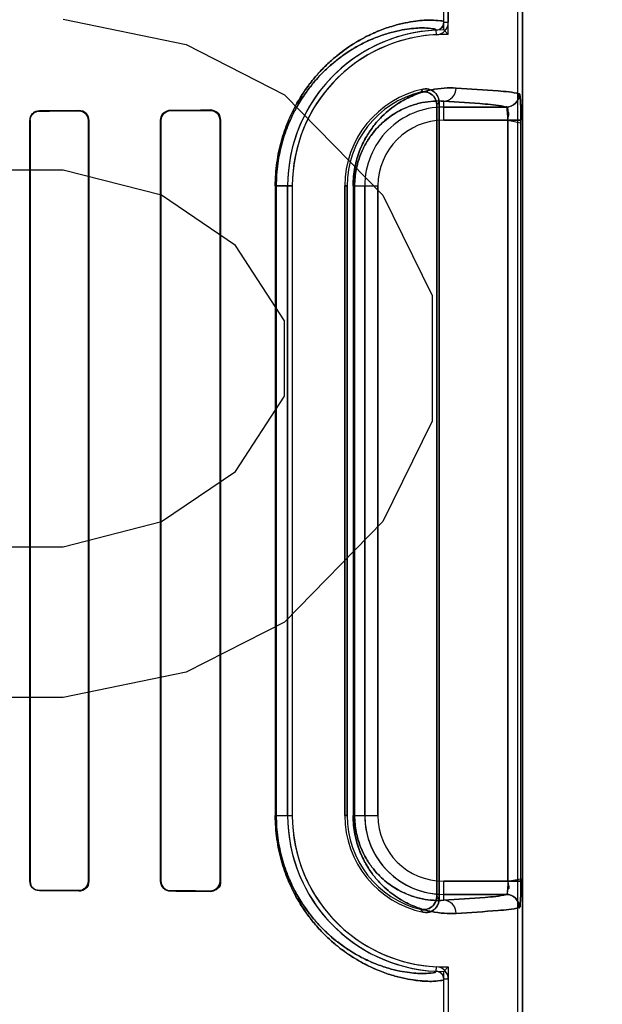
# Model space of a CAD drawing. Header units: millimetres. Extents: x 0 to 297, y 0 to 210.
# Tile 126 of 256: x 56.866 to 56.977, y 156.785 to 156.973. Entities that reach past the tile are written whole.
import ezdxf

# ---------------------------------------------------------------- set-up
doc = ezdxf.new("R2010")
doc.units = ezdxf.units.MM
doc.header["$LTSCALE"] = 16.335
doc.layers.get('0').update_dxf_attribs({"linetype": 'CONTINUOUS'})
for name, color, linetype in [('AXES_REF', 7, 'CONTINUOUS'), ('INTFCLR_1', 7, 'CONTINUOUS'), ('INTFCLR_72935', 7, 'CONTINUOUS')]:
    doc.layers.add(name, color=color, linetype=linetype)

msp = doc.modelspace()

# ---------------------------------------------------------------- linework, layer by layer
at = {"color": 7, "linetype": 'Continuous'}
for p, q in [((56.8738556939, 156.9732335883), (56.897293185, 156.9684463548)), ((56.897293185, 156.9684463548), (56.9160431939, 156.9588718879)), ((56.9160431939, 156.9588718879), (56.93479317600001, 156.939722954)), ((56.8738556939, 156.9445101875), (56.8457306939, 156.9445101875)), ((56.892605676, 156.939722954), (56.8738556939, 156.9445101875)), ((56.906668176, 156.9301484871), (56.892605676, 156.939722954)), ((56.93479317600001, 156.939722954), (56.9441681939, 156.9205740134)), ((56.9160431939, 156.91578678), (56.906668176, 156.9301484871)), ((56.9441681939, 156.9205740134), (56.9441681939, 156.8966378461)), ((56.9160431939, 156.9014250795), (56.9160431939, 156.91578678)), ((56.906668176, 156.8870633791), (56.9160431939, 156.9014250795)), ((56.9441681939, 156.8966378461), (56.93479317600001, 156.8774889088)), ((56.892605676, 156.8774889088), (56.906668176, 156.8870633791)), ((56.8738556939, 156.8727016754), (56.892605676, 156.8774889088)), ((56.93479317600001, 156.8774889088), (56.9160431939, 156.8583399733)), ((56.836355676, 156.8727016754), (56.8738556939, 156.8727016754)), ((56.9160431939, 156.8583399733), (56.897293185, 156.8487655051)), ((56.897293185, 156.8487655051), (56.8738556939, 156.8439782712)), ((56.8738556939, 156.8439782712), (56.836355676, 156.8439782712))]:
    msp.add_line(p, q, dxfattribs=at)
for radius in [4.8479140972, 4.8475, 4.8164570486]:
    msp.add_circle((57.445730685, 154.9564782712), radius, dxfattribs=at)
msp.add_arc((57.445730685, 154.9564782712), 4.8, 278.2771290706, 261.7228709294, dxfattribs=at)
at = {"layer": 'AXES_REF', "color": 9, "linetype": 'Continuous'}
for radius in [4.4222561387, 2.9642884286]:
    msp.add_circle((57.445730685, 154.9564782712), radius, dxfattribs=at)
at = {"layer": 'AXES_REF', "color": 7, "linetype": 'Continuous'}
msp.add_arc((57.445730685, 154.9564782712), 4.91, 143.2753778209, 36.724622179, dxfattribs=at)
at = {"layer": 'INTFCLR_1', "color": 6, "linetype": 'Continuous'}
for p, q in [((56.9604852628, 156.7064711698), (56.9604852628, 158.0414795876)), ((56.9613668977, 156.7064711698), (56.9613668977, 158.0414711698)), ((56.9463668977, 156.9726758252), (56.9463668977, 157.5752665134)), ((56.9472485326, 157.5752664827), (56.9472485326, 156.9726758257)), ((56.9450478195, 156.9569398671), (56.9450478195, 156.8060024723)), ((56.9454852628, 156.8054539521), (56.9454852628, 156.9574883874)), ((56.8674931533, 156.8089711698), (56.8674931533, 156.9539711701)), ((56.8675642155, 156.8089711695), (56.8675642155, 156.9539711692)), ((56.87865349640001, 156.9539711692), (56.87865349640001, 156.8089711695)), ((56.878729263, 156.9539711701), (56.878729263, 156.8089711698)), ((56.8923954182, 156.8089711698), (56.8923954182, 156.9539711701)), ((56.8924774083, 156.8089711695), (56.8924774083, 156.9539711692)), ((56.903752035, 156.9539711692), (56.903752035, 156.8089711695)), ((56.9038426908, 156.9539711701), (56.9038426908, 156.8089711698)), ((56.9166264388, 156.8214711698), (56.9166264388, 156.9414711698)), ((56.9175080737, 156.9414711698), (56.9175080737, 156.8214711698)), ((56.9275080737, 156.9414711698), (56.9275080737, 156.8214711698)), ((56.927945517, 156.8214711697), (56.927945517, 156.9414711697)), ((56.9463668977, 156.7064711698), (56.9463668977, 156.7902665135)), ((56.9472485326, 156.7902664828), (56.9472485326, 156.7064711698))]:
    msp.add_line(p, q, dxfattribs=at)
at = {"layer": 'INTFCLR_1', "color": 9, "linetype": 'Continuous'}
for p, q in [((56.9463668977, 156.9726758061), (56.9472485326, 156.9726758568)), ((56.9449813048, 156.9702967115), (56.944938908, 156.9711773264)), ((56.9463668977, 156.9540144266), (56.9463668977, 156.9576362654)), ((56.9463668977, 156.9565140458), (56.9583115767, 156.9565140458)), ((56.8693408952, 156.9558252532), (56.8693408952, 156.9557533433)), ((56.8768408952, 156.9557776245), (56.8768408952, 156.9558523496)), ((56.8943408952, 156.9559256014), (56.8943408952, 156.9558421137)), ((56.9018408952, 156.9558737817), (56.9018408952, 156.9559624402)), ((56.8675642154, 156.9539711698), (56.8674931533, 156.9539711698)), ((56.87872926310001, 156.9539711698), (56.87865349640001, 156.9539711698)), ((56.8924774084, 156.9539711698), (56.8923954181, 156.9539711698)), ((56.9038426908, 156.9539711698), (56.903752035, 156.9539711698)), ((56.9585808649, 156.9540144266), (56.9463668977, 156.9540144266)), ((56.9585808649, 156.9540144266), (56.9585808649, 156.8089279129)), ((56.9610782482, 156.8089279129), (56.9610782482, 156.9540144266)), ((56.9142662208, 156.9414711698), (56.9142662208, 156.8214711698)), ((56.9142662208, 156.9414711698), (56.9175080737, 156.9414711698)), ((56.9144506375, 156.8214711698), (56.9144506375, 156.9414711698)), ((56.927945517, 156.9414711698), (56.9275080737, 156.9414711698)), ((56.929096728, 156.9414711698), (56.929096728, 156.8214711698)), ((56.929096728, 156.9414711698), (56.9338236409, 156.9414711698)), ((56.92938888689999, 156.8214711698), (56.92938888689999, 156.9414711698)), ((56.9313240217, 156.8214711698), (56.9313240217, 156.9414711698)), ((56.9338236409, 156.9414711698), (56.9338236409, 156.8214711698)), ((56.9142662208, 156.8214711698), (56.9175080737, 156.8214711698)), ((56.9275080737, 156.8214711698), (56.927945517, 156.8214711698)), ((56.929096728, 156.8214711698), (56.9338236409, 156.8214711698)), ((56.8674931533, 156.8089711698), (56.8675642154, 156.8089711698)), ((56.87865349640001, 156.8089711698), (56.87872926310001, 156.8089711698)), ((56.8923954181, 156.8089711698), (56.8924774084, 156.8089711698)), ((56.903752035, 156.8089711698), (56.9038426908, 156.8089711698)), ((56.9463668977, 156.8053060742), (56.9463668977, 156.8089279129)), ((56.9463668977, 156.8089279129), (56.9610782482, 156.8089279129)), ((56.8693408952, 156.8071889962), (56.8693408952, 156.8071170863)), ((56.8768408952, 156.8070899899), (56.8768408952, 156.807164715)), ((56.8943408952, 156.8071002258), (56.8943408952, 156.8070167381)), ((56.9018408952, 156.8069798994), (56.9018408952, 156.8070685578)), ((56.9583115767, 156.8064282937), (56.9463668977, 156.8064282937)), ((56.944938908, 156.7917650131), (56.94498123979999, 156.7926456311)), ((56.9472485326, 156.7902664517), (56.9463668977, 156.7902665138))]:
    msp.add_line(p, q, dxfattribs=at)
at = {"layer": 'INTFCLR_1', "color": 7, "linetype": 'Continuous'}
for p, q in [((56.9018408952, 156.9558737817), (56.9024526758, 156.9557756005)), ((56.9610782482, 156.9540144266), (56.9585808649, 156.9540144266)), ((56.9585808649, 156.9540144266), (56.9610793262, 156.9535313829)), ((56.9024500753, 156.8071658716), (56.9018408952, 156.8070685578))]:
    msp.add_line(p, q, dxfattribs=at)
at = {"layer": 'INTFCLR_1', "color": 6, "linetype": 'Continuous'}
for centre, radius, start, end in [((56.9448667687, 156.9726757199), 0.0015001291, 272.7563464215, 0.0032912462), ((56.9448667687, 156.9726757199), 0.002381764, 272.7563353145, 0.0025427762), ((56.9463668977, 156.9414711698), 0.0297404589, 92.7520534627, 180), ((56.9463668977, 156.9414711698), 0.028858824, 92.75198979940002, 179.9999985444), ((56.9463668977, 156.9414711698), 0.018858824, 101.8889191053, 179.9999977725), ((56.9463668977, 156.9414711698), 0.0184213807, 103.8352360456, 180.0000002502), ((56.9463668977, 156.8214711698), 0.0297404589, 180, 267.247881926), ((56.9463668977, 156.8214711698), 0.028858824, 180.0000013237, 267.2478819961), ((56.9463668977, 156.8214711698), 0.018858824, 180.0000020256, 258.1110808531), ((56.9463668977, 156.8214711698), 0.0184213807, 180.0000001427, 256.164763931), ((56.94486676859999, 156.7902666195), 0.0015001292, 359.995964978, 87.2444331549), ((56.94486676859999, 156.7902666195), 0.0023817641, 359.9959464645, 87.24521579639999)]:
    msp.add_arc(centre, radius, start, end, dxfattribs=at)
at = {"layer": 'INTFCLR_1', "color": 9, "linetype": 'Continuous'}
for centre, radius, start, end in [((56.9777178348, 156.9271133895), 0.0481478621, 137.0401801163, 137.9559478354), ((56.9463668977, 156.9414711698), 0.0150428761, 90.0000000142, 180.0000000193), ((56.9775593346, 156.9314607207), 0.0413059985, 140.9411469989, 141.9143405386), ((56.9463668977, 156.9414711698), 0.0125432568, 90.00000006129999, 179.9999997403), ((56.9463668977, 156.8214711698), 0.0150428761, 180.0000000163, 269.999999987), ((56.9463668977, 156.8214711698), 0.0125432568, 180.0000002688, 269.9999999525), ((56.9775593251, 156.8314816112), 0.0413059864, 218.0856592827, 219.0588530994), ((56.9777178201, 156.8358289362), 0.048147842, 222.044051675, 222.95981977)]:
    msp.add_arc(centre, radius, start, end, dxfattribs=at)
at = {"layer": 'INTFCLR_1', "color": 6, "linetype": 'Continuous'}
for centre, major_axis, ratio, start_param, end_param in [((56.68559089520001, 156.9564711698), (0.2607760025, 0), 0.0034906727, -0.7888979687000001, -0.7475038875), ((56.68559089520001, 156.9564711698), (0.2757760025, 0), 0.0034906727, -0.8415583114, -0.8044638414), ((56.68559089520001, 156.9564711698), (0.2607760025, 0), 0.0034906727, -0.642674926, -0.5930216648), ((56.68559089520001, 156.9564711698), (0.2757760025, 0), 0.0034906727, -0.7121557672, -0.6694696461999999), ((56.68559089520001, 156.8064711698), (0.2757760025, 0), 0.0034906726, 0.8044638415, 0.8415583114), ((56.68559089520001, 156.8064711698), (0.2607760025, 0), 0.0034906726, 0.7475038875, 0.7888979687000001), ((56.68559089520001, 156.8064711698), (0.2757760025, 0), 0.0034906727, 0.6694696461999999, 0.7121557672), ((56.68559089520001, 156.8064711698), (0.2607760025, 0), 0.0034906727, 0.5930216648, 0.642674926)]:
    msp.add_ellipse(centre, major_axis=major_axis, ratio=ratio, start_param=start_param, end_param=end_param, dxfattribs=at)
at = {"layer": 'INTFCLR_1', "color": 9, "linetype": 'Continuous'}
for points, knots in [([(56.91426622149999, 156.9414711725), (56.9142662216, 156.9429653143), (56.9144214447, 156.9451873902), (56.9149231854, 156.9480536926), (56.9154153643, 156.9500716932), (56.9160054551, 156.9519634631), (56.9168721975, 156.9542483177), (56.91787343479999, 156.9563431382), (56.9189756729, 156.9582465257), (56.9200579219, 156.9599206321), (56.92145091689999, 156.9617827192), (56.9231822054, 156.9637270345), (56.92538059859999, 156.9658386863), (56.9280568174, 156.9679238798), (56.9307549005, 156.9695326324), (56.9327757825, 156.9705163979), (56.9345733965, 156.9712800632), (56.9366518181, 156.9719955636), (56.9389369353, 156.9725675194), (56.9409239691, 156.9729019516), (56.9425653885, 156.9730599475), (56.9442296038, 156.9731160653), (56.9452089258, 156.9729981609), (56.9463669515, 156.9728900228), (56.9463668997, 156.9726758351)], [0, 0, 0, 0, 0.0889624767, 0.1320587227, 0.1731704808, 0.2125452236, 0.2499716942, 0.3186065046, 0.3504676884, 0.3808901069, 0.4372578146, 0.4887306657, 0.535726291, 0.6186117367, 0.6900918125, 0.7223293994, 0.7523795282, 0.806346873, 0.8529608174, 0.8926493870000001, 0.9257163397, 0.9524727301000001, 0.9872470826, 1, 1, 1, 1]), ([(56.9144506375, 156.9414711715), (56.91445063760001, 156.9428982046), (56.9145982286, 156.9450203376), (56.9150753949, 156.9477579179), (56.9155434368, 156.9496850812), (56.91610457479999, 156.951491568), (56.9169286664, 156.9536729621), (56.9178806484, 156.9556728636), (56.91892880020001, 156.9574899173), (56.91995760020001, 156.9590874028), (56.9212816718, 156.9608638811), (56.9229273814, 156.9627184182), (56.9250163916, 156.9647312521), (56.9275590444, 156.9667176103), (56.93012289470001, 156.9682486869), (56.9320427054, 156.9691835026), (56.9337496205, 156.9699080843), (56.9357228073, 156.9705854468), (56.9378919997, 156.9711244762), (56.9397772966, 156.9714361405), (56.9413352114, 156.9715809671), (56.9429116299, 156.9716225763), (56.94385030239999, 156.9715141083), (56.9449396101, 156.9713824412), (56.94493890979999, 156.9711773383)], [0, 0, 0, 0, 0.08925570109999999, 0.1324872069, 0.1737209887, 0.2132043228, 0.2507249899, 0.319505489, 0.3514207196, 0.3818859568, 0.4383088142, 0.4898030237, 0.5367929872, 0.6196084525, 0.6909676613, 0.7231332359, 0.7531068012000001, 0.8069147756, 0.8533706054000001, 0.8929116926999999, 0.9258489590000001, 0.952499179, 0.9871714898, 1, 1, 1, 1]), ([(56.929096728, 156.9414711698), (56.929096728, 156.9420777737), (56.92915513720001, 156.9432749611), (56.9294085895, 156.9450113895), (56.9298007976, 156.9466352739), (56.9302988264, 156.9481201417), (56.9308740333, 156.9494634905), (56.93168734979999, 156.951026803), (56.9327927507, 156.9527066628), (56.9342329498, 156.9543939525), (56.9356938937, 156.9557630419), (56.9371522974, 156.9568746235), (56.9390071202, 156.9580311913), (56.94127211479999, 156.9590733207), (56.9439236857, 156.9598260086), (56.94640152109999, 156.9601663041), (56.94799355, 156.9601777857), (56.9487525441, 156.9601358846)], [0, 0, 0, 0, 0.0600429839, 0.1184181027, 0.1734493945, 0.22517713, 0.2732606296, 0.3179414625, 0.3994792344, 0.4716692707, 0.5370373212, 0.5972913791, 0.6528779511, 0.7531551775, 0.8428840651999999, 0.9247587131, 1, 1, 1, 1]), ([(56.9463668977, 156.9576362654), (56.9469791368, 156.9576396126), (56.9482636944, 156.9582049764), (56.9487493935, 156.9595032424), (56.9487525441, 156.9601358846)], [0, 0, 0, 0, 0.4918058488, 1, 1, 1, 1]), ([(56.9487525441, 156.9601358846), (56.9514131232, 156.9599890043), (56.955423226, 156.9596781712), (56.9594813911, 156.9593726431), (56.9608064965, 156.9590136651)], [0, 0, 0, 0, 0.6599704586, 1, 1, 1, 1]), ([(56.92938888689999, 156.9414711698), (56.9293888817, 156.9419999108), (56.9294395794, 156.9430433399), (56.92965947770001, 156.9445565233), (56.9299998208, 156.9459714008), (56.93055596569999, 156.947636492), (56.93140377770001, 156.9494407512), (56.9325935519, 156.9512543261), (56.9338416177, 156.9527199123), (56.935106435, 156.9539066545), (56.9363685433, 156.9548683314), (56.9379712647, 156.9558658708), (56.939927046, 156.9567606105), (56.94221372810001, 156.9573996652), (56.944346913, 156.9576795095), (56.94571533, 156.9576779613), (56.9463668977, 156.9576362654)], [0, 0, 0, 0, 0.0604434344, 0.11919797, 0.1745530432, 0.2265687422, 0.3196855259, 0.4015022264, 0.473822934, 0.5392349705, 0.5994014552, 0.6549095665, 0.7547931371, 0.8440475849, 0.9253631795, 1, 1, 1, 1]), ([(56.9583115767, 156.9565140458), (56.9569990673, 156.9568728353), (56.9529770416, 156.9571786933), (56.9490033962, 156.9574893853), (56.9463668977, 156.9576362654)], [0, 0, 0, 0, 0.3400599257, 1, 1, 1, 1]), ([(56.9463668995, 156.7902665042), (56.9463669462, 156.7900497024), (56.9451967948, 156.789944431), (56.9442120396, 156.7898254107), (56.9425428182, 156.789884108), (56.9409043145, 156.790043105), (56.9389243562, 156.7903777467), (56.9366454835, 156.7909487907), (56.9340635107, 156.7918380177), (56.9311996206, 156.7931458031), (56.92869509, 156.7946372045), (56.9265905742, 156.7961605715), (56.9249048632, 156.7975608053), (56.92318875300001, 156.7992087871), (56.9214636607, 156.801144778), (56.9200762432, 156.8029959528), (56.91899389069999, 156.8046660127), (56.9178875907, 156.8065716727), (56.9168825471, 156.80866984), (56.9160123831, 156.8109585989), (56.9154196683, 156.8128545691), (56.9149251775, 156.8148784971), (56.9144218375, 156.8177501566), (56.91426622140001, 156.8199753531), (56.91426622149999, 156.8214711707)], [0, 0, 0, 0, 0.0129082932, 0.0479369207, 0.074765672, 0.1077870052, 0.1472777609, 0.1937244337, 0.2476759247, 0.3095864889, 0.3808801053, 0.4208017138, 0.464183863, 0.5112475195, 0.5623302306, 0.6184106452, 0.6487898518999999, 0.6807805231, 0.7495641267, 0.7869849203, 0.8265031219, 0.8677591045, 0.910939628, 1, 1, 1, 1]), ([(56.9449389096, 156.7917650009), (56.9449396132, 156.7915574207), (56.9438387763, 156.7914282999), (56.9428949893, 156.7913188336), (56.9413137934, 156.7913629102), (56.9397586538, 156.7915087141), (56.9378800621, 156.7918206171), (56.9357167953, 156.792358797), (56.9332651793, 156.7932007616), (56.930545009, 156.794442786), (56.9281660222, 156.7958616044), (56.9261666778, 156.797312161), (56.92456468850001, 156.7986464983), (56.9229336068, 156.8002177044), (56.9212937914, 156.8020642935), (56.9199750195, 156.8038303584), (56.9189461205, 156.8054239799), (56.9178941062, 156.8072431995), (56.9169385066, 156.8092462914), (56.9161111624, 156.8114314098), (56.91554752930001, 156.8132419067), (56.9150772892, 156.8151747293), (56.9145986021, 156.8179174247), (56.91445063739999, 156.8200425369), (56.9144506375, 156.8214711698)], [0, 0, 0, 0, 0.0129831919, 0.0479084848, 0.074630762, 0.1075226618, 0.1468667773, 0.1931559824, 0.2469482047, 0.3087107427, 0.3798835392, 0.4197618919, 0.463117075, 0.5101750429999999, 0.5612788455, 0.6174138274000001, 0.6478355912, 0.6798803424, 0.7488096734, 0.7863245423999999, 0.8259516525, 0.8673300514, 0.9106460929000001, 1, 1, 1, 1]), ([(56.9487525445, 156.8028064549), (56.9479954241, 156.8027646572), (56.9464098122, 156.8027758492), (56.9439404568, 156.8031132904), (56.9412926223, 156.8038614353), (56.939023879, 156.8049019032), (56.937163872, 156.8060595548), (56.9356992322, 156.8071745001), (56.9342355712, 156.8085453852), (56.9327995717, 156.8102276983), (56.9316976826, 156.8118990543), (56.9308844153, 156.8134565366), (56.930305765, 156.8148036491), (56.9298044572, 156.8162938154), (56.929411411, 156.8179166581), (56.9291559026, 156.8196582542), (56.9290967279, 156.820857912), (56.929096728, 156.8214711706)], [0, 0, 0, 0, 0.0750554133, 0.1564841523, 0.245985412, 0.3464640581, 0.4023384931, 0.4625915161, 0.5283646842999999, 0.6004622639, 0.6810443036, 0.725898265, 0.7742486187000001, 0.8260106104, 0.8813405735, 0.939298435, 1, 1, 1, 1]), ([(56.9463668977, 156.8053060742), (56.9457169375, 156.8052644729), (56.9443540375, 156.8052627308), (56.9422281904, 156.8055401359), (56.9399447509, 156.8061752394), (56.9379857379, 156.8070685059), (56.93637857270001, 156.8080669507), (56.93511098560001, 156.8090315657), (56.9338437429, 156.8102199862), (56.9325991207, 156.8116815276), (56.9314110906, 156.8134892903), (56.93056263, 156.8152886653), (56.9300030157, 156.816959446), (56.9296618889, 156.8183735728), (56.9294402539, 156.8198910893), (56.929388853, 156.8209366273), (56.92938888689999, 156.8214711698)], [0, 0, 0, 0, 0.07445269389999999, 0.1553255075, 0.2443501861, 0.344434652, 0.4002308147, 0.4603906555, 0.5262223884, 0.5984573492, 0.6793343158, 0.7728337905, 0.8249234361, 0.8805639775, 0.938893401, 1, 1, 1, 1]), ([(56.9463668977, 156.8053060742), (56.9490033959, 156.8054529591), (56.9529770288, 156.8057636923), (56.95699908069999, 156.8060694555), (56.9583115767, 156.8064282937)], [0, 0, 0, 0, 0.6599400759, 1, 1, 1, 1]), ([(56.9487525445, 156.8028064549), (56.9487493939, 156.8034390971), (56.9482636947, 156.8047373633), (56.946979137, 156.8053027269), (56.9463668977, 156.8053060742)], [0, 0, 0, 0, 0.508194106, 1, 1, 1, 1]), ([(56.9608064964, 156.8039286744), (56.9594813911, 156.8035696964), (56.9554232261, 156.8032641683), (56.9514131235, 156.8029533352), (56.9487525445, 156.8028064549)], [0, 0, 0, 0, 0.3400295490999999, 1, 1, 1, 1])]:
    msp.add_open_spline(points, degree=3, knots=knots, dxfattribs=at)
at = {"layer": 'INTFCLR_1', "color": 6, "linetype": 'Continuous'}
for points, knots in [([(56.9454852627, 156.957488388), (56.9454852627, 156.9580180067), (56.9450425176, 156.9594830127), (56.9433514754, 156.9601085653), (56.9424816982, 156.9599254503)], [0, 0, 0, 0, 0.3733751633, 1, 1, 1, 1]), ([(56.9419617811, 156.9593580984), (56.9424852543, 156.9594870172), (56.9440457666, 156.9594001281), (56.9450478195, 156.9578442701), (56.9450478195, 156.9569398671)], [0, 0, 0, 0, 0.3734727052, 1, 1, 1, 1]), ([(56.9608064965, 156.9590136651), (56.9608057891, 156.9583763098), (56.9602738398, 156.9570500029), (56.9589480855, 156.956514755), (56.9583115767, 156.9565140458)], [0, 0, 0, 0, 0.5003322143, 1, 1, 1, 1]), ([(56.8674931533, 156.9539711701), (56.8674931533, 156.9544375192), (56.8678800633, 156.9554200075), (56.8688631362, 156.9558235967), (56.8693408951, 156.9558252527)], [0, 0, 0, 0, 0.493955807, 1, 1, 1, 1]), ([(56.8675642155, 156.9539711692), (56.8675642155, 156.9544274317), (56.86794593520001, 156.9553730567), (56.8688895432, 156.9557519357), (56.8693408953, 156.9557533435)], [0, 0, 0, 0, 0.5027039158, 1, 1, 1, 1]), ([(56.8768408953, 156.9558523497), (56.8773333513, 156.9558542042), (56.8783394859, 156.9554413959), (56.878729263, 156.9544407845), (56.878729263, 156.9539711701)], [0, 0, 0, 0, 0.511872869, 1, 1, 1, 1]), ([(56.8768408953, 156.9557776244), (56.877309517, 156.955779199), (56.87827452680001, 156.9553875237), (56.87865349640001, 156.9544261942), (56.87865349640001, 156.9539711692)], [0, 0, 0, 0, 0.5073617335, 1, 1, 1, 1]), ([(56.8923954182, 156.9539711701), (56.8923954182, 156.9544295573), (56.8927655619, 156.9554581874), (56.8938053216, 156.9559231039), (56.8943408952, 156.9559256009)], [0, 0, 0, 0, 0.4611695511, 1, 1, 1, 1]), ([(56.8924774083, 156.9539711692), (56.8924774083, 156.9544246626), (56.89284836, 156.955412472), (56.8938422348, 156.955840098), (56.8943408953, 156.9558421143)], [0, 0, 0, 0, 0.4762795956, 1, 1, 1, 1]), ([(56.9018408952, 156.9559624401), (56.9022921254, 156.9559647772), (56.9033451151, 156.955609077), (56.9038426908, 156.9545380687), (56.9038426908, 156.9539711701)], [0, 0, 0, 0, 0.4431989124, 1, 1, 1, 1]), ([(56.8693408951, 156.8071170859), (56.868861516, 156.8071187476), (56.8678781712, 156.8075242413), (56.8674931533, 156.8085064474), (56.8674931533, 156.8089711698)], [0, 0, 0, 0, 0.5077637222, 1, 1, 1, 1]), ([(56.87865349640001, 156.8089711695), (56.87865349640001, 156.8085154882), (56.87827375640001, 156.8075540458), (56.877308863, 156.8071631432), (56.8768408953, 156.8071647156)], [0, 0, 0, 0, 0.4933476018, 1, 1, 1, 1]), ([(56.878729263, 156.8089711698), (56.878729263, 156.8085095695), (56.8783484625, 156.8075106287), (56.87734123, 156.8070881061), (56.8768408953, 156.8070899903)], [0, 0, 0, 0, 0.4798646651, 1, 1, 1, 1]), ([(56.8943408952, 156.8070167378), (56.8938597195, 156.8070189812), (56.8928286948, 156.8074195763), (56.8923954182, 156.808457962), (56.8923954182, 156.8089711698)], [0, 0, 0, 0, 0.4838962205, 1, 1, 1, 1]), ([(56.8943408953, 156.8071002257), (56.893894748, 156.8071020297), (56.892909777, 156.8074685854), (56.8924774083, 156.8084653), (56.8924774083, 156.8089711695)], [0, 0, 0, 0, 0.468635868, 1, 1, 1, 1]), ([(56.9038426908, 156.8089711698), (56.9038426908, 156.8085210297), (56.9034825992, 156.8074701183), (56.9024088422, 156.8069769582), (56.9018408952, 156.8069798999)], [0, 0, 0, 0, 0.4421396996, 1, 1, 1, 1]), ([(56.9450478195, 156.8060024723), (56.9450478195, 156.8054633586), (56.9445902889, 156.8039688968), (56.9428399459, 156.8033679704), (56.9419617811, 156.8035842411)], [0, 0, 0, 0, 0.3734722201, 1, 1, 1, 1]), ([(56.9424816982, 156.8030168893), (56.94299995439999, 156.8029077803), (56.9445247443, 156.8030392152), (56.9454852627, 156.8045651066), (56.9454852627, 156.8054539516)], [0, 0, 0, 0, 0.3733741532, 1, 1, 1, 1])]:
    msp.add_open_spline(points, degree=3, knots=knots, dxfattribs=at)
at = {"layer": 'INTFCLR_1', "color": 7, "linetype": 'Continuous'}
for points, knots in [([(56.9610793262, 156.9535313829), (56.9610807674, 156.9538533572), (56.9610765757, 156.9546448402), (56.9610693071, 156.9557278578), (56.96103738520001, 156.9567248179), (56.96102390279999, 156.9576597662), (56.9608839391, 156.9582740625), (56.9609420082, 156.9589769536), (56.9608064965, 156.9590136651)], [0, 0, 0, 0, 0.1755373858, 0.4319359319, 0.5881395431, 0.7249066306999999, 0.9234579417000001, 1, 1, 1, 1]), ([(56.9608064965, 156.9590136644), (56.9609235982, 156.9584282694), (56.9610511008, 156.9572257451), (56.9610676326, 156.9555528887), (56.9610782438, 156.9544757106), (56.9610782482, 156.9540144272)], [0, 0, 0, 0, 0.3551236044, 0.7239396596, 1, 1, 1, 1]), ([(56.9018408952, 156.9558737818), (56.9022989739, 156.9558674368), (56.9033088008, 156.9555099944), (56.9037545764, 156.9544862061), (56.903752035, 156.9539711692)], [0, 0, 0, 0, 0.470754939, 1, 1, 1, 1]), ([(56.903752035, 156.8089711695), (56.9037521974, 156.8084603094), (56.9033149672, 156.807436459), (56.9023032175, 156.8070763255), (56.9018408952, 156.8070685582)], [0, 0, 0, 0, 0.5249025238, 1, 1, 1, 1]), ([(56.9585808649, 156.8089279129), (56.9585808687, 156.8087670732), (56.9585783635, 156.8080886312), (56.9585103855, 156.8075929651), (56.9584631, 156.8063046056), (56.9582813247, 156.8064124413)], [0, 0, 0, 0, 0.1889097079, 0.7517593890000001, 1, 1, 1, 1]), ([(56.960775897, 156.8038970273), (56.9608743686, 156.8037797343), (56.9609622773, 156.8048226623), (56.9610213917, 156.8054416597), (56.9610696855, 156.8071862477), (56.9610782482, 156.8082958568), (56.9610782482, 156.8089279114)], [0, 0, 0, 0, 0.0908190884, 0.3065073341, 0.6251820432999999, 1, 1, 1, 1]), ([(56.9610782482, 156.8089279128), (56.9610782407, 156.8084657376), (56.9610676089, 156.8073880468), (56.96105103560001, 156.8057151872), (56.9609235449, 156.8045135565), (56.9608064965, 156.8039286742)], [0, 0, 0, 0, 0.2765937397, 0.6451831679, 1, 1, 1, 1]), ([(56.960775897, 156.8038970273), (56.9607789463, 156.8045387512), (56.96025529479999, 156.805877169), (56.9589192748, 156.806415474), (56.9582813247, 156.8064124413)], [0, 0, 0, 0, 0.501474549, 1, 1, 1, 1]), ([(56.9583115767, 156.8064282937), (56.9589480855, 156.8064275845), (56.9602738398, 156.8058923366), (56.960805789, 156.8045660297), (56.9608064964, 156.8039286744)], [0, 0, 0, 0, 0.4996677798, 1, 1, 1, 1])]:
    msp.add_open_spline(points, degree=3, knots=knots, dxfattribs=at)
at = {"layer": 'INTFCLR_1', "color": 6, "linetype": 'Continuous'}
for points in [[(56.9583115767, 156.9565140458), (56.9587901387, 156.9564491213), (56.9585680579, 156.9555704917), (56.9585650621, 156.9550875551)], [(56.8693408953, 156.8071889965), (56.86886446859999, 156.8071904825), (56.8680333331, 156.8072897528), (56.8680333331, 156.8077661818)]]:
    msp.add_open_spline(points, degree=3, dxfattribs=at)
at = {"layer": 'INTFCLR_1', "color": 7, "linetype": 'Continuous'}
for points in [[(56.9024526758, 156.9557756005), (56.9029468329, 156.9556103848), (56.9036007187, 156.9552357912), (56.90360070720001, 156.9547147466)], [(56.903752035, 156.8089711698), (56.9037520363, 156.8084339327), (56.90357912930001, 156.8076807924), (56.9030693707, 156.8075111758)], [(56.9585808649, 156.8089279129), (56.9585808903, 156.8083905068), (56.9590569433, 156.8073892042), (56.9585244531, 156.8073166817)]]:
    msp.add_open_spline(points, degree=3, dxfattribs=at)
at = {"layer": 'INTFCLR_72935', "color": 6, "linetype": 'Continuous'}
for p, q in [((56.9604852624, 156.7064711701), (56.9604852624, 158.0414880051)), ((56.9613668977, 158.0414711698), (56.9613668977, 156.7064711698)), ((56.9472485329, 156.9703165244), (56.9472485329, 157.577625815)), ((56.9463668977, 156.9712116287), (56.9463668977, 157.5767307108)), ((56.9463668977, 156.9712116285), (56.9472485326, 156.9703165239)), ((56.9450478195, 156.8060024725), (56.9450478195, 156.9569398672)), ((56.9454852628, 156.9574883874), (56.9454852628, 156.8054539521)), ((56.8674931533, 156.9539711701), (56.8674931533, 156.8089711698)), ((56.8675642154, 156.9539711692), (56.8675642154, 156.8089711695)), ((56.87865349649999, 156.8089711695), (56.87865349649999, 156.9539711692)), ((56.87872926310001, 156.8089711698), (56.87872926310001, 156.9539711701)), ((56.8923954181, 156.9539711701), (56.8923954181, 156.8089711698)), ((56.8924774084, 156.9539711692), (56.8924774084, 156.8089711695)), ((56.90375203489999, 156.8089711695), (56.90375203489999, 156.9539711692)), ((56.9038426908, 156.8089711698), (56.9038426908, 156.9539711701)), ((56.9166264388, 156.9414711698), (56.9166264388, 156.8214711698)), ((56.9175080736, 156.9414711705), (56.9175080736, 156.8214711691)), ((56.9275080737, 156.8214711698), (56.9275080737, 156.9414711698)), ((56.927945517, 156.9414711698), (56.927945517, 156.8214711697)), ((56.9463668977, 156.7917307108), (56.9472485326, 156.7926258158)), ((56.9463668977, 156.7064711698), (56.9463668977, 156.7917307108)), ((56.9472485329, 156.7926258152), (56.9472485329, 156.7064711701))]:
    msp.add_line(p, q, dxfattribs=at)
at = {"layer": 'INTFCLR_72935', "color": 9, "linetype": 'Continuous'}
for p, q in [((56.9463668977, 156.9540144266), (56.9463668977, 156.9576362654)), ((56.9583115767, 156.9565140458), (56.9463668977, 156.9565140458)), ((56.8693408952, 156.9557533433), (56.8693408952, 156.9558252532)), ((56.8768408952, 156.9558523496), (56.8768408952, 156.9557776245)), ((56.8943408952, 156.9558421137), (56.8943408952, 156.9559256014)), ((56.9018408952, 156.9559624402), (56.9018408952, 156.9558737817)), ((56.8674931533, 156.9539711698), (56.8675642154, 156.9539711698)), ((56.87865349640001, 156.9539711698), (56.87872926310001, 156.9539711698)), ((56.8923954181, 156.9539711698), (56.8924774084, 156.9539711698)), ((56.903752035, 156.9539711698), (56.9038426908, 156.9539711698)), ((56.9463668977, 156.9540144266), (56.9610782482, 156.9540144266)), ((56.9585808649, 156.8089279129), (56.9585808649, 156.9540144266)), ((56.9610782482, 156.8089279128), (56.9610782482, 156.9540144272)), ((56.9175080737, 156.9414711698), (56.9142662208, 156.9414711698)), ((56.9142662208, 156.9414711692), (56.9142662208, 156.8214711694)), ((56.9144506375, 156.9414711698), (56.9144506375, 156.8214711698)), ((56.9275080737, 156.9414711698), (56.927945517, 156.9414711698)), ((56.929096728, 156.9414711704), (56.929096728, 156.8214711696)), ((56.929096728, 156.9414711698), (56.9338236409, 156.9414711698)), ((56.92938888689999, 156.9414711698), (56.92938888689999, 156.8214711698)), ((56.9313240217, 156.9414711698), (56.9313240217, 156.8214711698)), ((56.9338236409, 156.8214711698), (56.9338236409, 156.9414711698)), ((56.9142662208, 156.8214711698), (56.9175080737, 156.8214711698)), ((56.927945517, 156.8214711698), (56.9275080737, 156.8214711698)), ((56.929096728, 156.8214711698), (56.9338236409, 156.8214711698)), ((56.8675642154, 156.8089711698), (56.8674931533, 156.8089711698)), ((56.87872926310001, 156.8089711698), (56.87865349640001, 156.8089711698)), ((56.8924774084, 156.8089711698), (56.8923954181, 156.8089711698)), ((56.9038426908, 156.8089711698), (56.903752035, 156.8089711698)), ((56.9463668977, 156.8053060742), (56.9463668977, 156.8089279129)), ((56.9585808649, 156.8089279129), (56.9463668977, 156.8089279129)), ((56.8693408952, 156.8071170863), (56.8693408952, 156.8071889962)), ((56.8768408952, 156.807164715), (56.8768408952, 156.8070899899)), ((56.8943408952, 156.8070167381), (56.8943408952, 156.8071002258)), ((56.9018408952, 156.8070685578), (56.9018408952, 156.8069798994)), ((56.9463668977, 156.8064282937), (56.9583115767, 156.8064282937))]:
    msp.add_line(p, q, dxfattribs=at)
at = {"layer": 'INTFCLR_72935', "color": 7, "linetype": 'Continuous'}
for p, q in [((56.9018408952, 156.9559624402), (56.90246069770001, 156.9558669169)), ((56.9024500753, 156.9557764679), (56.9018408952, 156.9558737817)), ((56.9585808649, 156.8089279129), (56.9610793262, 156.8094109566)), ((56.9610782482, 156.8089279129), (56.9585808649, 156.8089279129)), ((56.8774636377, 156.807193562), (56.8768408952, 156.8070899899)), ((56.9018408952, 156.8070685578), (56.9024526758, 156.807166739)), ((56.90246181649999, 156.8070757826), (56.9018408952, 156.8069798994))]:
    msp.add_line(p, q, dxfattribs=at)
at = {"layer": 'INTFCLR_72935', "color": 6, "linetype": 'Continuous'}
for centre, radius, start, end in [((56.9463668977, 156.9414711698), 0.0297404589, 90, 180), ((56.9463668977, 156.9414711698), 0.028858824, 88.24934531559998, 179.9999985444), ((56.9463668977, 156.9414711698), 0.018858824, 101.8889191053, 179.9999977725), ((56.9463668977, 156.9414711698), 0.0184213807, 103.835236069, 179.9999998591), ((56.9463668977, 156.8214711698), 0.0297404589, 180, 270), ((56.9463668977, 156.8214711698), 0.028858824, 180.0000013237, 271.7506546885), ((56.9463668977, 156.8214711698), 0.018858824, 180.0000020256, 258.1110808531), ((56.9463668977, 156.8214711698), 0.0184213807, 180.0000002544, 256.1647639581)]:
    msp.add_arc(centre, radius, start, end, dxfattribs=at)
at = {"layer": 'INTFCLR_72935', "color": 9, "linetype": 'Continuous'}
for centre, radius, start, end in [((56.9777178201, 156.9271134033), 0.048147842, 137.04018023, 137.955948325), ((56.9463668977, 156.9414711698), 0.0150428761, 89.9999999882, 180), ((56.9775593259, 156.9314607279), 0.0413059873, 140.9411471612, 141.9143409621), ((56.9463668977, 156.9414711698), 0.0125432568, 90.00000006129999, 179.9999997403), ((56.9463668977, 156.8214711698), 0.0150428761, 180, 270.0000000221), ((56.9463668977, 156.8214711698), 0.0125432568, 180.0000002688, 269.9999999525), ((56.9775593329, 156.8314816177), 0.0413059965, 218.0856596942, 219.0588532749), ((56.9777178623, 156.8358289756), 0.0481478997, 222.0440527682, 222.9598197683)]:
    msp.add_arc(centre, radius, start, end, dxfattribs=at)
at = {"layer": 'INTFCLR_72935', "color": 6, "linetype": 'Continuous'}
for centre, major_axis, ratio, start_param, end_param in [((56.68559089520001, 156.9564711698), (0.2607760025, 0), 0.0034906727, -0.7888979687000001, -0.7475038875), ((56.68559089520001, 156.9564711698), (0.2757760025, 0), 0.0034906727, -0.8415583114, -0.8044638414), ((56.68559089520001, 156.9564711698), (0.2607760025, 0), 0.0034906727, -0.642674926, -0.5930216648), ((56.68559089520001, 156.9564711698), (0.2757760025, 0), 0.0034906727, -0.7121557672, -0.6694696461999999), ((56.68559089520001, 156.8064711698), (0.2757760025, 0), 0.0034906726, 0.8044638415, 0.8415583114), ((56.68559089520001, 156.8064711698), (0.2607760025, 0), 0.0034906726, 0.7475038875, 0.7888979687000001), ((56.68559089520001, 156.8064711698), (0.2757760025, 0), 0.0034906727, 0.6694696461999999, 0.7121557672), ((56.68559089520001, 156.8064711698), (0.2607760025, 0), 0.0034906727, 0.5930216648, 0.642674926)]:
    msp.add_ellipse(centre, major_axis=major_axis, ratio=ratio, start_param=start_param, end_param=end_param, dxfattribs=at)
at = {"layer": 'INTFCLR_72935', "color": 9, "linetype": 'Continuous'}
for points, knots in [([(56.9463668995, 156.9726758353), (56.9463669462, 156.9728926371), (56.9451967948, 156.9729979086), (56.9442120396, 156.9731169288), (56.9425428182, 156.9730582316), (56.9409043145, 156.9728992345), (56.9389243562, 156.9725645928), (56.9366454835, 156.9719935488), (56.9340635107, 156.9711043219), (56.9311996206, 156.9697965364), (56.92869509, 156.9683051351), (56.9265905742, 156.966781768), (56.9249048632, 156.9653815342), (56.92318875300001, 156.9637335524), (56.9214636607, 156.9617975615), (56.9200762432, 156.9599463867), (56.91899389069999, 156.9582763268), (56.9178875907, 156.9563706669), (56.9168825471, 156.9542724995), (56.9160123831, 156.9519837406), (56.9154196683, 156.9500877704), (56.9149251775, 156.9480638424), (56.9144218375, 156.9451921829), (56.91426622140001, 156.9429669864), (56.91426622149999, 156.9414711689)], [0, 0, 0, 0, 0.0129082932, 0.0479369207, 0.0747656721, 0.1077870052, 0.1472777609, 0.1937244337, 0.2476759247, 0.3095864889, 0.3808801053, 0.4208017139, 0.4641838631, 0.5112475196, 0.5623302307, 0.6184106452, 0.6487898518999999, 0.6807805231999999, 0.7495641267, 0.7869849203, 0.826503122, 0.8677591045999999, 0.910939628, 1, 1, 1, 1]), ([(56.9449389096, 156.9711773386), (56.9449396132, 156.9713849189), (56.9438387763, 156.9715140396), (56.9428949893, 156.9716235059), (56.9413137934, 156.9715794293), (56.9397586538, 156.9714336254), (56.9378800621, 156.9711217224), (56.9357167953, 156.9705835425), (56.9332651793, 156.969741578), (56.930545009, 156.9684995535), (56.9281660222, 156.9670807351), (56.9261666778, 156.9656301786), (56.92456468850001, 156.9642958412), (56.9229336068, 156.9627246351), (56.9212937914, 156.960878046), (56.9199750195, 156.9591119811), (56.9189461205, 156.9575183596), (56.9178941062, 156.95569914), (56.9169385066, 156.9536960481), (56.9161111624, 156.9515109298), (56.91554752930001, 156.9497004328), (56.9150772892, 156.9477676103), (56.9145986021, 156.9450249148), (56.91445063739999, 156.9428998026), (56.9144506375, 156.9414711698)], [0, 0, 0, 0, 0.0129831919, 0.0479084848, 0.07463076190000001, 0.1075226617, 0.1468667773, 0.1931559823, 0.2469482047, 0.3087107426, 0.3798835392, 0.4197618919, 0.463117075, 0.5101750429, 0.5612788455, 0.6174138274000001, 0.6478355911, 0.6798803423, 0.7488096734, 0.7863245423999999, 0.8259516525, 0.8673300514, 0.9106460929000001, 1, 1, 1, 1]), ([(56.9487525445, 156.9601358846), (56.9479954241, 156.9601776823), (56.9464098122, 156.9601664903), (56.9439404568, 156.9598290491), (56.9412926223, 156.9590809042), (56.939023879, 156.9580404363), (56.937163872, 156.9568827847), (56.9356992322, 156.9557678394), (56.9342355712, 156.9543969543), (56.9327995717, 156.9527146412), (56.9316976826, 156.9510432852), (56.9308844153, 156.9494858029), (56.930305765, 156.9481386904), (56.9298044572, 156.9466485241), (56.929411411, 156.9450256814), (56.9291559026, 156.9432840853), (56.9290967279, 156.9420844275), (56.929096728, 156.9414711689)], [0, 0, 0, 0, 0.0750554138, 0.1564841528, 0.2459854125, 0.3464640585, 0.4023384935, 0.4625915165, 0.5283646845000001, 0.6004622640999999, 0.6810443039, 0.7258982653, 0.7742486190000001, 0.8260106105, 0.8813405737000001, 0.9392984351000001, 1, 1, 1, 1]), ([(56.9463668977, 156.9576362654), (56.946979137, 156.9576396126), (56.9482636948, 156.9582049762), (56.9487493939, 156.9595032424), (56.9487525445, 156.9601358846)], [0, 0, 0, 0, 0.4918058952, 1, 1, 1, 1]), ([(56.9608064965, 156.9590136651), (56.9594813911, 156.9593726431), (56.9554232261, 156.9596781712), (56.9514131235, 156.9599890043), (56.9487525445, 156.9601358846)], [0, 0, 0, 0, 0.3400295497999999, 1, 1, 1, 1]), ([(56.9463668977, 156.9576362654), (56.9457169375, 156.9576778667), (56.9443540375, 156.9576796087), (56.9422281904, 156.9574022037), (56.9399447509, 156.9567671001), (56.9379857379, 156.9558738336), (56.93637857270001, 156.9548753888), (56.93511098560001, 156.9539107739), (56.9338437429, 156.9527223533), (56.9325991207, 156.951260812), (56.9314110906, 156.9494530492), (56.93056263, 156.9476536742), (56.9300030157, 156.9459828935), (56.9296618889, 156.9445687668), (56.9294402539, 156.9430512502), (56.929388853, 156.9420057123), (56.92938888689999, 156.9414711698)], [0, 0, 0, 0, 0.07445269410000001, 0.1553255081, 0.2443501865, 0.3444346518, 0.4002308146, 0.4603906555, 0.5262223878, 0.5984573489, 0.6793343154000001, 0.7728337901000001, 0.8249234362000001, 0.8805639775, 0.9388934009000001, 1, 1, 1, 1]), ([(56.9463668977, 156.9576362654), (56.9490033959, 156.9574893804), (56.9529770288, 156.9571786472), (56.95699908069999, 156.9568728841), (56.9583115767, 156.9565140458)], [0, 0, 0, 0, 0.659940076, 1, 1, 1, 1]), ([(56.91426622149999, 156.8214711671), (56.9142662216, 156.8199770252), (56.9144214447, 156.8177549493), (56.9149231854, 156.8148886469), (56.9154153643, 156.8128706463), (56.9160054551, 156.8109788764), (56.9168721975, 156.8086940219), (56.91787343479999, 156.8065992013), (56.9189756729, 156.8046958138), (56.9200579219, 156.8030217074), (56.92145091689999, 156.8011596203), (56.9231822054, 156.7992153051), (56.92538059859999, 156.7971036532), (56.9280568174, 156.7950184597), (56.9307549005, 156.7934097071), (56.9327757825, 156.7924259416), (56.9345733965, 156.7916622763), (56.9366518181, 156.7909467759), (56.9389369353, 156.7903748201), (56.9409239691, 156.7900403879), (56.9425653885, 156.789882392), (56.9442296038, 156.7898262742), (56.9452089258, 156.7899441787), (56.9463669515, 156.7900523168), (56.9463668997, 156.7902665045)], [0, 0, 0, 0, 0.0889624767, 0.1320587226, 0.1731704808, 0.2125452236, 0.2499716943, 0.3186065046, 0.3504676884, 0.3808901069, 0.4372578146, 0.4887306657, 0.5357262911, 0.6186117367, 0.6900918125, 0.7223293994, 0.7523795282, 0.806346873, 0.8529608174, 0.8926493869, 0.9257163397, 0.95247273, 0.9872470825, 1, 1, 1, 1]), ([(56.9144506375, 156.821471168), (56.91445063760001, 156.8200441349), (56.9145982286, 156.8179220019), (56.9150753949, 156.8151844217), (56.9155434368, 156.8132572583), (56.91610457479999, 156.8114507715), (56.9169286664, 156.8092693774), (56.9178806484, 156.8072694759), (56.91892880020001, 156.8054524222), (56.91995760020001, 156.8038549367), (56.9212816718, 156.8020784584), (56.9229273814, 156.8002239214), (56.9250163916, 156.7982110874), (56.9275590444, 156.7962247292), (56.93012289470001, 156.7946936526), (56.9320427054, 156.7937588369), (56.9337496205, 156.7930342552), (56.9357228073, 156.7923568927), (56.9378919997, 156.7918178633), (56.9397772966, 156.7915061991), (56.9413352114, 156.7913613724), (56.9429116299, 156.7913197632), (56.94385030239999, 156.7914282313), (56.9449396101, 156.7915598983), (56.94493890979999, 156.7917650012)], [0, 0, 0, 0, 0.08925570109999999, 0.1324872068, 0.1737209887, 0.2132043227, 0.2507249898, 0.319505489, 0.3514207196, 0.3818859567, 0.4383088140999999, 0.4898030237, 0.5367929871, 0.6196084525, 0.6909676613, 0.7231332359, 0.7531068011, 0.8069147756, 0.8533706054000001, 0.8929116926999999, 0.9258489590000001, 0.952499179, 0.9871714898, 1, 1, 1, 1]), ([(56.929096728, 156.8214711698), (56.929096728, 156.8208645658), (56.92915513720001, 156.8196673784), (56.9294085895, 156.81793095), (56.9298007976, 156.8163070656), (56.9302988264, 156.8148221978), (56.9308740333, 156.8134788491), (56.93168734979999, 156.8119155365), (56.9327927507, 156.8102356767), (56.9342329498, 156.808548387), (56.9356938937, 156.8071792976), (56.9371522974, 156.806067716), (56.9390071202, 156.8049111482), (56.94127211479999, 156.8038690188), (56.9439236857, 156.8031163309), (56.94640152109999, 156.8027760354), (56.94799355, 156.8027645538), (56.9487525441, 156.8028064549)], [0, 0, 0, 0, 0.060042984, 0.1184181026, 0.1734493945, 0.2251771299, 0.2732606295, 0.3179414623, 0.3994792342, 0.4716692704, 0.5370373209, 0.5972913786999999, 0.6528779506, 0.7531551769, 0.8428840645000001, 0.9247587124, 1, 1, 1, 1]), ([(56.92938888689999, 156.8214711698), (56.9293888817, 156.8209424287), (56.9294395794, 156.8198989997), (56.92965947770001, 156.8183858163), (56.9299998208, 156.8169709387), (56.93055596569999, 156.8153058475), (56.93140377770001, 156.8135015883), (56.9325935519, 156.8116880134), (56.9338416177, 156.8102224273), (56.935106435, 156.809035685), (56.9363685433, 156.8080740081), (56.9379712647, 156.8070764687), (56.939927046, 156.806181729), (56.94221372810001, 156.8055426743), (56.944346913, 156.8052628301), (56.94571533, 156.8052643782), (56.9463668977, 156.8053060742)], [0, 0, 0, 0, 0.0604434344, 0.1191979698, 0.1745530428, 0.2265687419, 0.3196855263, 0.4015022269, 0.4738229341, 0.5392349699, 0.599401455, 0.6549095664, 0.7547931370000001, 0.8440475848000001, 0.9253631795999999, 1, 1, 1, 1]), ([(56.9583115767, 156.8064282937), (56.9569990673, 156.8060695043), (56.9529770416, 156.8057636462), (56.9490033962, 156.8054529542), (56.9463668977, 156.8053060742)], [0, 0, 0, 0, 0.3400599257, 1, 1, 1, 1]), ([(56.9487525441, 156.8028064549), (56.9487493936, 156.8034390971), (56.9482636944, 156.8047373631), (56.9469791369, 156.8053027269), (56.9463668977, 156.8053060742)], [0, 0, 0, 0, 0.5081941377, 1, 1, 1, 1]), ([(56.9487525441, 156.8028064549), (56.9514131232, 156.8029533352), (56.955423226, 156.8032641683), (56.9594813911, 156.8035696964), (56.9608064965, 156.8039286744)], [0, 0, 0, 0, 0.6599704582, 1, 1, 1, 1])]:
    msp.add_open_spline(points, degree=3, knots=knots, dxfattribs=at)
at = {"layer": 'INTFCLR_72935', "color": 6, "linetype": 'Continuous'}
for points in [[(56.9463668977, 156.9726758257), (56.9463668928, 156.9722195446), (56.9461959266, 156.9714807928), (56.9457401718, 156.9714588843)], [(56.8693408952, 156.9557533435), (56.8688832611, 156.9557519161), (56.8680755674, 156.9556782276), (56.8680755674, 156.9552205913)], [(56.8675642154, 156.8089711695), (56.8675642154, 156.8085125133), (56.867636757, 156.8077033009), (56.8680954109, 156.8077018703)], [(56.944938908, 156.7917650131), (56.94539182, 156.7917432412), (56.9461190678, 156.7915419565), (56.94611907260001, 156.7910885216)]]:
    msp.add_open_spline(points, degree=3, dxfattribs=at)
for points, knots in [([(56.9450478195, 156.9569398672), (56.9450478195, 156.957478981), (56.9445902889, 156.9589734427), (56.9428399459, 156.9595743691), (56.9419617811, 156.9593580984)], [0, 0, 0, 0, 0.3734722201, 1, 1, 1, 1]), ([(56.9424816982, 156.9599254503), (56.942999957, 156.9600345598), (56.9445247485, 156.9599031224), (56.9454852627, 156.9583772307), (56.9454852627, 156.957488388)], [0, 0, 0, 0, 0.3733759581, 1, 1, 1, 1]), ([(56.8674931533, 156.9539711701), (56.8674931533, 156.9544391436), (56.8678822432, 156.9554216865), (56.8688648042, 156.9558236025), (56.8693408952, 156.9558252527)], [0, 0, 0, 0, 0.4956992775, 1, 1, 1, 1]), ([(56.87872926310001, 156.9539711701), (56.87872926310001, 156.9544327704), (56.8783484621, 156.9554317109), (56.8773412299, 156.9558542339), (56.8768408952, 156.9558523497)], [0, 0, 0, 0, 0.4798646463, 1, 1, 1, 1]), ([(56.87865349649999, 156.9539711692), (56.87865349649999, 156.9544304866), (56.8782692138, 156.9553923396), (56.8773051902, 156.9557791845), (56.8768408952, 156.9557776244)], [0, 0, 0, 0, 0.4973039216, 1, 1, 1, 1]), ([(56.8923954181, 156.9539711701), (56.8923954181, 156.9544910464), (56.8928366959, 156.9555304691), (56.8938664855, 156.955923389), (56.8943408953, 156.9559256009)], [0, 0, 0, 0, 0.5228611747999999, 1, 1, 1, 1]), ([(56.8943408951, 156.9558421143), (56.89384251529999, 156.9558400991), (56.89284868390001, 156.9554128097), (56.8924774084, 156.9544249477), (56.8924774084, 156.9539711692)], [0, 0, 0, 0, 0.5234232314, 1, 1, 1, 1]), ([(56.8693408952, 156.8071170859), (56.8688572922, 156.8071187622), (56.86787351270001, 156.8075295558), (56.8674931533, 156.8085107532), (56.8674931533, 156.8089711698)], [0, 0, 0, 0, 0.5122821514, 1, 1, 1, 1]), ([(56.8768408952, 156.8071647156), (56.8773128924, 156.8071631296), (56.8782782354, 156.8075591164), (56.87865349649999, 156.8085195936), (56.87865349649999, 156.8089711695)], [0, 0, 0, 0, 0.5110570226, 1, 1, 1, 1]), ([(56.8943408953, 156.8070167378), (56.8938713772, 156.8070189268), (56.8928424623, 156.8074062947), (56.8923954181, 156.8084464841), (56.8923954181, 156.8089711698)], [0, 0, 0, 0, 0.4722580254, 1, 1, 1, 1]), ([(56.8924774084, 156.8089711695), (56.8924774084, 156.8085176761), (56.8928483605, 156.8075298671), (56.8938422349, 156.807102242), (56.8943408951, 156.8071002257)], [0, 0, 0, 0, 0.4762796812, 1, 1, 1, 1]), ([(56.9585808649, 156.8089279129), (56.95858229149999, 156.8087726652), (56.9585852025, 156.8081303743), (56.9585267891, 156.807261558), (56.9584789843, 156.8066832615), (56.9583631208, 156.8064108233), (56.9583115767, 156.8064282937)], [0, 0, 0, 0, 0.1826563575, 0.7651859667, 0.9359698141, 1, 1, 1, 1]), ([(56.9608064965, 156.8039286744), (56.9608057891, 156.8045660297), (56.9602738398, 156.8058923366), (56.9589480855, 156.8064275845), (56.9583115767, 156.8064282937)], [0, 0, 0, 0, 0.5003322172, 1, 1, 1, 1]), ([(56.9419617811, 156.8035842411), (56.9424852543, 156.8034553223), (56.9440457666, 156.8035422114), (56.9450478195, 156.8050980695), (56.9450478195, 156.8060024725)], [0, 0, 0, 0, 0.3734727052, 1, 1, 1, 1]), ([(56.9454852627, 156.8054539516), (56.9454852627, 156.8049243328), (56.9450425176, 156.8034593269), (56.9433514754, 156.8028337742), (56.9424816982, 156.8030168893)], [0, 0, 0, 0, 0.3733751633, 1, 1, 1, 1])]:
    msp.add_open_spline(points, degree=3, knots=knots, dxfattribs=at)
at = {"layer": 'INTFCLR_72935', "color": 7, "linetype": 'Continuous'}
for points, knots in [([(56.9582813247, 156.9565298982), (56.9589192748, 156.9565268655), (56.96025529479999, 156.9570651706), (56.9607789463, 156.9584035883), (56.960775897, 156.9590453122)], [0, 0, 0, 0, 0.4985254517, 1, 1, 1, 1]), ([(56.9608064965, 156.9590136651), (56.960805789, 156.9583763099), (56.9602738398, 156.9570500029), (56.9589480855, 156.956514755), (56.9583115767, 156.9565140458)], [0, 0, 0, 0, 0.5003322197, 1, 1, 1, 1]), ([(56.960775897, 156.9590453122), (56.9608743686, 156.9591626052), (56.9609622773, 156.9581196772), (56.9610213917, 156.9575006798), (56.9610696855, 156.9557560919), (56.9610782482, 156.9546464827), (56.9610782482, 156.9540144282)], [0, 0, 0, 0, 0.090819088, 0.3065073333, 0.6251820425, 1, 1, 1, 1]), ([(56.9610782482, 156.9540144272), (56.9610782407, 156.9544766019), (56.9610676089, 156.9555542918), (56.9610510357, 156.957227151), (56.960923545, 156.9584287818), (56.9608064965, 156.9590136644)], [0, 0, 0, 0, 0.2765935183, 0.6451828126, 1, 1, 1, 1]), ([(56.9585808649, 156.9540144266), (56.9585808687, 156.9541752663), (56.9585783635, 156.9548537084), (56.9585103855, 156.9553493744), (56.9584631, 156.9566377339), (56.9582813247, 156.9565298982)], [0, 0, 0, 0, 0.1889097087, 0.7517593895, 1, 1, 1, 1]), ([(56.9038426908, 156.9539711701), (56.90384267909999, 156.9544601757), (56.9034392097, 156.9555231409), (56.9023710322, 156.9559558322), (56.9018408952, 156.9559624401)], [0, 0, 0, 0, 0.479801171, 1, 1, 1, 1]), ([(56.90375203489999, 156.9539711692), (56.9037521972, 156.9544820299), (56.9033149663, 156.9555058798), (56.902303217, 156.9558660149), (56.9018408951, 156.9558737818)], [0, 0, 0, 0, 0.5249030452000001, 1, 1, 1, 1]), ([(56.8768408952, 156.8070899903), (56.87733334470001, 156.8070932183), (56.8783377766, 156.8074985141), (56.878732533, 156.8085015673), (56.87872926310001, 156.8089711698)], [0, 0, 0, 0, 0.5118733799, 1, 1, 1, 1]), ([(56.9018408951, 156.8070685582), (56.9022989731, 156.8070749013), (56.9033087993, 156.8074323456), (56.9037545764, 156.8084561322), (56.90375203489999, 156.8089711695)], [0, 0, 0, 0, 0.4707544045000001, 1, 1, 1, 1]), ([(56.9018408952, 156.8069798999), (56.90236478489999, 156.8069857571), (56.9034308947, 156.8074119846), (56.90384454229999, 156.8084758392), (56.9038426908, 156.8089711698)], [0, 0, 0, 0, 0.514024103, 1, 1, 1, 1]), ([(56.9610793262, 156.8094109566), (56.9610807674, 156.8090889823), (56.9610765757, 156.8082974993), (56.9610693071, 156.8072144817), (56.96103738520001, 156.8062175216), (56.96102390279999, 156.8052825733), (56.9608839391, 156.804668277), (56.9609420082, 156.8039653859), (56.9608064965, 156.8039286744)], [0, 0, 0, 0, 0.1755373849, 0.4319359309, 0.5881395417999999, 0.7249066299, 0.9234579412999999, 1, 1, 1, 1]), ([(56.9608064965, 156.8039286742), (56.9609235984, 156.8045140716), (56.9610511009, 156.8057165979), (56.96106763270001, 156.8073894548), (56.9610782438, 156.8084666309), (56.9610782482, 156.8089279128)], [0, 0, 0, 0, 0.3551249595, 0.7239406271, 1, 1, 1, 1])]:
    msp.add_open_spline(points, degree=3, knots=knots, dxfattribs=at)
for points in [[(56.90246069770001, 156.9558669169), (56.9029328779, 156.9557151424), (56.90360459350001, 156.9554113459), (56.9036045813, 156.9549153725)], [(56.903752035, 156.9539711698), (56.9037520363, 156.9545084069), (56.9035791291, 156.9552615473), (56.9030693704, 156.955431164)], [(56.9585808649, 156.9540144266), (56.9585808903, 156.9545518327), (56.9590569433, 156.9555531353), (56.9585244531, 156.9556256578)], [(56.87872926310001, 156.8089711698), (56.87872926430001, 156.8084446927), (56.8785636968, 156.8077099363), (56.87806620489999, 156.8075376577)], [(56.9024526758, 156.807166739), (56.9029468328, 156.8073319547), (56.9036007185, 156.8077065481), (56.9036007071, 156.8082275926)], [(56.9038426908, 156.8089711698), (56.90384268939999, 156.8084705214), (56.9037527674, 156.8077336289), (56.9032762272, 156.8075801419)]]:
    msp.add_open_spline(points, degree=3, dxfattribs=at)

doc.saveas('drawing.dxf')
